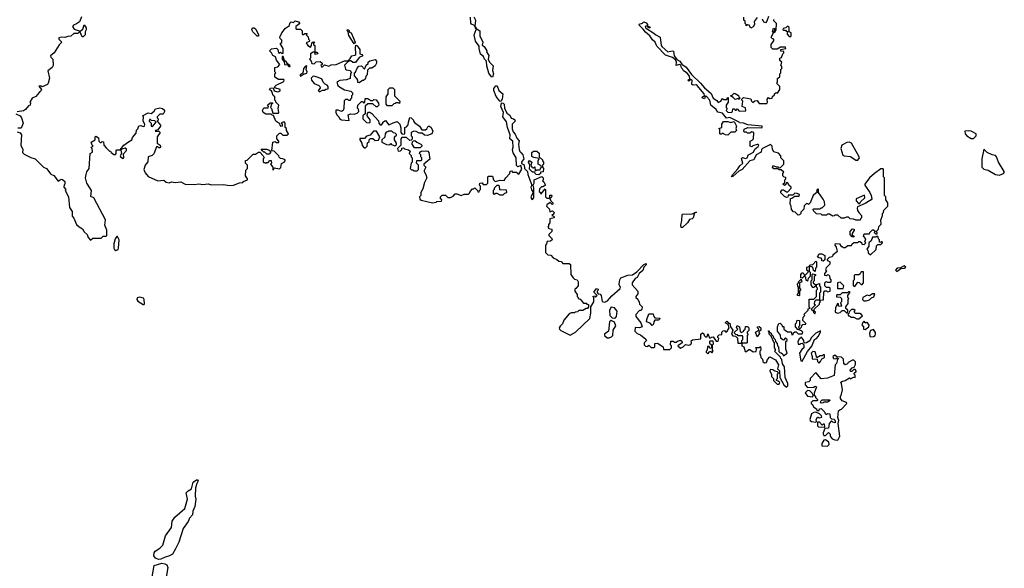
# Model space of a CAD drawing. Extents: x 2528705 to 2678277, y 911730 to 1023331.
# Tile 207 of 241: x 2626530 to 2635910, y 947497 to 952720. Entities that reach past the tile are written whole.
import ezdxf

# ---------------------------------------------------------------- set-up
doc = ezdxf.new("R2010")
doc.units = 0

msp = doc.modelspace()

# ---------------------------------------------------------------- linework, layer by layer
at = {"layer": '0CON20XD'}
for points in [[(2627118.3, 952748.3), (2627099.3, 952700.7), (2627070.7, 952679.3), (2627041.7, 952668.3), (2627033.3, 952655), (2627049.3, 952629.3), (2627105, 952610), (2627130.7, 952629.3), (2627145, 952670), (2627163, 952643), (2627162.5, 952625), (2627152.5, 952605), (2627152.5, 952575), (2627135, 952557.5), (2627125, 952557.5), (2627105, 952600), (2627095, 952600), (2627085, 952590), (2627045, 952590), (2627017, 952563), (2626988.3, 952561.7), (2626960.7, 952549.3), (2626925, 952553.3), (2626901.7, 952548.3), (2626902.5, 952535), (2626930, 952505), (2626905, 952480), (2626857.5, 952405), (2626823.6, 952376.4), (2626825, 952362.5), (2626846.7, 952345), (2626847.5, 952285), (2626837.5, 952265), (2626798.3, 952231.7), (2626812.5, 952165), (2626802.5, 952115), (2626795, 952103.3), (2626745, 952080), (2626737, 952087), (2626711.7, 952088.3), (2626737, 952057), (2626727.5, 952035), (2626713.6, 952026.4), (2626685, 951990), (2626648.3, 951971.7), (2626627.5, 951935), (2626632.5, 951925), (2626630, 951905), (2626615, 951900), (2626586.4, 951863.6), (2626566.1, 951853.9), (2626505, 951844.3)], [(2627923.6, 951173.6), (2627955, 951167.5), (2627975, 951177.5), (2628015, 951170), (2628065, 951177.5), (2628107, 951153), (2628195, 951151.2), (2628235, 951156.7), (2628275, 951151.2), (2628325, 951156.7), (2628355, 951148.8), (2628475, 951151.2), (2628525, 951141.2), (2628566.1, 951143.9), (2628625, 951167.5), (2628655, 951170), (2628661.7, 951178.3), (2628700, 951195), (2628700, 951205), (2628680, 951235), (2628683, 951287), (2628700, 951305), (2628700, 951335), (2628680, 951355), (2628681.7, 951378.3), (2628698.3, 951381.7), (2628755, 951440), (2628775, 951440), (2628805, 951460), (2628818.3, 951458.3), (2628850, 951425), (2628857.5, 951405), (2628850, 951395), (2628850, 951365), (2628855, 951360), (2628865, 951360), (2628875, 951350), (2628885, 951360), (2628898.3, 951361.7), (2628911.7, 951378.3), (2628925, 951380), (2628930, 951355), (2628920, 951345), (2628940, 951315), (2628941.7, 951291.7), (2628950, 951295), (2628955, 951310), (2629005, 951300), (2629017, 951313), (2629025, 951350), (2629050, 951365), (2629060, 951375), (2629060, 951385), (2629037, 951397), (2629015, 951400), (2629001.7, 951411.7), (2629000, 951425), (2628955, 951470), (2628931.7, 951471.7), (2628940, 951555), (2628965, 951560), (2628975, 951550), (2628998.3, 951551.7), (2629000, 951565), (2628980, 951585), (2628980, 951615), (2629005, 951640), (2629018.3, 951638.3), (2629035, 951620), (2629075, 951620), (2629090, 951635), (2629070, 951665), (2629070, 951685), (2629060, 951695), (2629060, 951735), (2629048.3, 951748.3), (2629021.7, 951738.3), (2629030, 951725), (2629030, 951705), (2629021.7, 951701.7), (2629010, 951715), (2629008.3, 951728.3), (2628970, 951755), (2628948.3, 951808.3), (2628935, 951810), (2628925, 951820), (2628875, 951820), (2628850, 951835), (2628842.5, 951855), (2628855, 951880), (2628898.3, 951881.7), (2628900, 951895), (2628890, 951905), (2628915, 951930), (2628935, 951930), (2628940, 951925), (2628930, 951915), (2628920, 951885), (2628930, 951875), (2628941.7, 951831.7), (2628995, 951830), (2629000, 951835), (2628992.5, 951875), (2628997, 951907), (2628970, 951935), (2628970, 951945), (2628960, 951955), (2628960, 951985), (2628945, 952000), (2628932.5, 952035), (2628910, 952055), (2628915, 952067.5), (2628945, 952070), (2628953, 952043), (2628985, 952032.5), (2629000, 952035), (2629010, 952045), (2629010, 952055), (2628961.7, 952071.7), (2628960, 952085), (2628973, 952097), (2629047, 952133), (2629050, 952145), (2629045, 952150), (2628995, 952150), (2628961.7, 952171.7), (2628960, 952205), (2628970, 952215), (2628960, 952225), (2628960, 952265), (2628988.3, 952271.7), (2629007.5, 952295), (2628976.2, 952336.2), (2628966.7, 952365), (2628940.8, 952380.8), (2628929.2, 952405), (2628908.8, 952425), (2628928, 952442), (2628975, 952448.8), (2628987.5, 952435), (2628995, 952403.3), (2629005, 952400), (2629015, 952410), (2629025, 952400), (2629038.3, 952401.7), (2629040, 952445), (2629010, 952495), (2629028.3, 952501.7), (2629026.7, 952525), (2629010, 952540), (2629007.5, 952555), (2629027.5, 952595), (2629060.7, 952639.3), (2629100, 952665), (2629103, 952687), (2629115, 952700), (2629137, 952693), (2629155, 952710), (2629185, 952700), (2629200, 952685), (2629160, 952655), (2629160, 952635), (2629165, 952630), (2629205, 952630), (2629220, 952615), (2629220, 952585), (2629225, 952580), (2629235, 952580), (2629245, 952590), (2629268.3, 952588.3), (2629260, 952575), (2629278.3, 952558.3), (2629280, 952535), (2629290, 952525), (2629288.3, 952511.7), (2629260, 952500), (2629273.6, 952473.6), (2629300, 952460), (2629310, 952475), (2629311.7, 952498.3), (2629325, 952510), (2629340, 952505), (2629330, 952495), (2629330, 952485), (2629340, 952475), (2629340, 952410), (2629365, 952410), (2629370, 952395), (2629345, 952390), (2629340, 952410), (2629325, 952410), (2629300, 952395), (2629300, 952355), (2629290, 952345), (2629306.7, 952326.7), (2629311.7, 952301.7), (2629335, 952300), (2629355, 952320), (2629391.7, 952321.7), (2629410, 952305), (2629410, 952295), (2629400, 952285), (2629405, 952270), (2629415, 952270), (2629435, 952290), (2629475, 952277.5), (2629498.3, 952291.7), (2629545, 952292.5), (2629623, 952327), (2629655, 952330), (2629679.3, 952350.7), (2629694.2, 952375.8), (2629723, 952383), (2629732.5, 952387.5), (2629733.3, 952395), (2629727.5, 952455), (2629731.7, 952478.3), (2629745, 952470), (2629770, 952435), (2629770, 952395), (2629788.3, 952388.3), (2629800, 952375), (2629765, 952360), (2629728.3, 952311.7), (2629703, 952313), (2629685, 952330), (2629675, 952330), (2629655, 952320), (2629623.6, 952286.4), (2629635, 952250), (2629643, 952243), (2629677, 952237), (2629690, 952215), (2629682.5, 952205), (2629678.3, 952161.7), (2629641.7, 952148.3), (2629578.3, 952141.7), (2629550, 952125), (2629560, 952095), (2629575, 952080), (2629623, 952053), (2629685, 952040), (2629700, 952025), (2629700, 952005), (2629690, 951995), (2629690, 951975), (2629680, 951965), (2629678.3, 951951.7), (2629665, 951950), (2629655, 951960), (2629635, 951960), (2629621.7, 951948.3), (2629617.5, 951875), (2629610, 951855), (2629595, 951847.5), (2629565, 951860), (2629541.7, 951858.3), (2629540, 951835), (2629550, 951815), (2629570, 951795), (2629575, 951780), (2629595, 951767.5), (2629668.3, 951761.7), (2629660, 951815), (2629685, 951822.5), (2629715, 951820), (2629745, 951830), (2629760, 951845), (2629757, 951867), (2629748.3, 951878.3), (2629750, 951905), (2629785, 951940), (2629795, 951940), (2629805, 951930), (2629818.3, 951931.7), (2629821.7, 951968.3), (2629845, 951970), (2629875, 951950), (2629895, 951950), (2629905, 951960), (2629925, 951957.5), (2629947, 951927), (2629950, 951905), (2629935, 951890), (2629925, 951890), (2629895, 951920), (2629845, 951920), (2629821.7, 951898.3), (2629820, 951825), (2629800, 951805), (2629800, 951775), (2629835, 951740), (2629861.7, 951738.3), (2629870, 951745), (2629867, 951767), (2629840, 951805), (2629841.7, 951828.3), (2629851.7, 951838.3), (2629865, 951840), (2629885, 951827.5), (2629948.3, 951758.3), (2629950, 951735), (2629965, 951720), (2629975, 951720), (2629990, 951735), (2629990, 951745), (2630015, 951760), (2630045, 951720), (2630088.3, 951738.3), (2630125, 951750), (2630150, 951725), (2630161.7, 951691.7), (2630160, 951645), (2630175, 951630), (2630200, 951635), (2630200, 951695), (2630215, 951700), (2630231.7, 951718.3), (2630232.5, 951745), (2630245, 951790), (2630260, 951785), (2630280, 951765), (2630280, 951755), (2630291.7, 951741.7), (2630340, 951705), (2630361.7, 951671.7), (2630395, 951670), (2630408.3, 951681.7), (2630420, 951705), (2630435, 951707.5), (2630450, 951695), (2630465, 951660), (2630455, 951632.5), (2630415, 951617.5), (2630385, 951620), (2630365, 951640), (2630335, 951640), (2630307, 951657), (2630285, 951660), (2630260, 951645), (2630260, 951615), (2630270, 951605), (2630268.3, 951581.7), (2630258.3, 951571.7), (2630245, 951570), (2630215, 951600), (2630171.7, 951598.3), (2630160, 951585), (2630160, 951525), (2630130, 951495), (2630135, 951470), (2630158.3, 951471.7), (2630170, 951485), (2630171.7, 951498.3), (2630185, 951500), (2630195, 951490), (2630235, 951480), (2630248.3, 951468.3), (2630240, 951445), (2630258.3, 951428.3), (2630260, 951415), (2630270, 951405), (2630270, 951365), (2630260, 951355), (2630250, 951305), (2630261.7, 951291.7), (2630275, 951290), (2630285, 951280), (2630315, 951280), (2630330, 951295), (2630330, 951335), (2630310, 951355), (2630311.7, 951378.3), (2630355, 951380), (2630360, 951385), (2630360, 951405), (2630350, 951415), (2630350, 951435), (2630340, 951445), (2630341.7, 951458.3), (2630355, 951470), (2630405, 951472.5), (2630418.3, 951468.3), (2630427, 951457), (2630437, 951393), (2630380, 951345), (2630380, 951335), (2630400, 951315), (2630382.5, 951285), (2630382.5, 951275), (2630400, 951245), (2630407.5, 951215), (2630385, 951170), (2630371.7, 951108.3), (2630350, 951075), (2630350, 951045), (2630340, 951035), (2630341.7, 951011.7), (2630353, 951003), (2630463, 950977), (2630497, 950983), (2630505, 950990), (2630548.3, 950991.7), (2630550, 951005), (2630540, 951015), (2630540, 951035), (2630555, 951050), (2630585, 951050), (2630608.3, 951028.3), (2630635, 951027.5), (2630659.3, 951040.7), (2630678.3, 951061.7), (2630695, 951062.5), (2630735, 951047.5), (2630765, 951060), (2630805, 951060), (2630815, 951070), (2630820, 951085), (2630845, 951110), (2630855, 951110), (2630865, 951120), (2630890, 951095), (2630895, 951080), (2630908.3, 951081.7), (2630910, 951095), (2630920, 951105), (2630920, 951135), (2630910, 951145), (2630912.5, 951165), (2630937, 951167), (2630945, 951150), (2630978.3, 951151.7), (2630990, 951165), (2630990, 951225), (2630995, 951230), (2631035, 951230), (2631042.5, 951195), (2631058.3, 951178.3), (2631108.3, 951191.7), (2631145, 951190), (2631160, 951215), (2631200, 951255), (2631201.7, 951278.3), (2631215, 951280), (2631225, 951270), (2631265, 951270), (2631270, 951255), (2631285, 951250), (2631312.3, 951297.7), (2631305, 951332.5), (2631275, 951320), (2631263, 951333), (2631258, 951405), (2631232.3, 951452.3), (2631225.8, 951485), (2631230.8, 951505), (2631228, 951565), (2631198, 951585), (2631201.2, 951625), (2631176.9, 951695), (2631167.9, 951747.9), (2631132, 951795), (2631140, 951835), (2631113.4, 951893.4), (2631121.2, 951928.8), (2631135, 951925.7), (2631145.6, 951915), (2631147.9, 951877.9), (2631169.7, 951829.7), (2631200, 951810), (2631211.2, 951781.2), (2631235, 951777.5), (2631247, 951767), (2631250, 951755), (2631221.2, 951725), (2631222.3, 951682.3), (2631231.2, 951651.2), (2631250, 951630), (2631265, 951592.5), (2631287, 951567), (2631280.8, 951535), (2631286.9, 951485), (2631295, 951463.8), (2631308.3, 951451.7)], [(2631035, 952172.5), (2631025, 952176.2), (2631000.5, 952210.5), (2630979.7, 952279.7), (2630975.6, 952325.6), (2630958.1, 952345), (2630949.6, 952369.6), (2630920.8, 952390.8), (2630906.9, 952445), (2630907.7, 952467.7), (2630870.8, 952515), (2630859.4, 952575), (2630877.5, 952627.5), (2630862.5, 952665), (2630835, 952678.6), (2630828, 952688), (2630823.3, 952745)], [(2630856.2, 952746.2), (2630870.8, 952715), (2630867, 952657), (2630875, 952650), (2630877, 952637), (2630914.4, 952614.4), (2630914.5, 952565), (2630940.8, 952505), (2630937, 952477), (2630954.4, 952464.4), (2630980, 952425), (2630977.5, 952415), (2630998.3, 952378.3), (2630993, 952343), (2631005.8, 952315), (2631040.5, 952280.5), (2631034.4, 952235), (2631043.1, 952205), (2631035, 952172.5)], [(2633835, 949222.5), (2633847.5, 949235), (2633847.5, 949255), (2633822.5, 949315), (2633816.7, 949415), (2633797.5, 949445), (2633790, 949485), (2633780, 949495), (2633778.3, 949508.3), (2633720, 949565), (2633730, 949575), (2633730, 949585), (2633720, 949595), (2633720, 949645), (2633710, 949655), (2633688.3, 949708.3), (2633670, 949725), (2633670, 949750), (2633660, 949755), (2633668.3, 949758.3), (2633670, 949750), (2633690, 949735), (2633691.7, 949721.7), (2633708.3, 949708.3), (2633711.7, 949691.7), (2633727, 949677), (2633730, 949655), (2633747, 949637), (2633750, 949615), (2633760, 949605), (2633761.7, 949561.7), (2633771.7, 949551.7), (2633785, 949550), (2633800, 949535), (2633805, 949520), (2633840, 949545), (2633827.5, 949585), (2633830, 949655), (2633840, 949665), (2633840, 949675), (2633825, 949690), (2633805, 949670), (2633780, 949685), (2633777.5, 949717.5), (2633750, 949755), (2633750, 949795), (2633758.3, 949821.7), (2633761.7, 949828.3), (2633775, 949830), (2633790, 949815), (2633795, 949800), (2633808.3, 949798.3), (2633810, 949775), (2633823, 949763), (2633845, 949750), (2633878.3, 949748.3), (2633885, 949720), (2633898.3, 949721.7), (2633901.7, 949738.3), (2633915, 949750), (2633928.3, 949748.3), (2633945, 949730), (2633985, 949730), (2633990, 949745), (2633978.3, 949758.3), (2633941.7, 949771.7), (2633920, 949795), (2633920, 949825), (2633930, 949835), (2633935, 949860), (2633960, 949855), (2633960, 949805), (2633950, 949795), (2633955, 949780), (2633965, 949780), (2633978.3, 949791.7), (2633980, 949805), (2633991.7, 949818.3), (2634018.3, 949821.7), (2634018.3, 949828.3), (2633990, 949855), (2633993, 949887), (2634010, 949905), (2634000, 949915), (2634040, 949955), (2634041.7, 949968.3), (2634060, 949975), (2634050, 949985), (2634051.7, 950058.3), (2634095, 950060), (2634120, 950085), (2634120, 950145), (2634130, 950155), (2634130, 950165), (2634120, 950175), (2634121.7, 950198.3), (2634148.3, 950208.3), (2634150, 950185), (2634160, 950175), (2634160, 950125), (2634150, 950115), (2634150, 950050), (2634188.3, 950051.7), (2634190, 950125), (2634201.7, 950138.3), (2634215, 950140), (2634225, 950130), (2634250, 950135), (2634250, 950165), (2634245, 950170), (2634215, 950170), (2634200, 950185), (2634200, 950215), (2634211.7, 950228.3), (2634225, 950220), (2634255, 950220), (2634260, 950225), (2634260, 950245), (2634250, 950255), (2634247, 950277), (2634238.3, 950288.3), (2634225, 950290), (2634215, 950280), (2634200, 950285), (2634200, 950305), (2634220, 950325), (2634210, 950335), (2634211.7, 950348.3), (2634215, 950360), (2634250, 950395), (2634250, 950415), (2634235, 950420), (2634221.7, 950438.3), (2634245, 950460), (2634270, 950465), (2634280, 950475), (2634280, 950485), (2634320, 950515), (2634312.5, 950555), (2634300, 950575), (2634301.7, 950588.3), (2634340, 950585), (2634355, 950560), (2634365, 950560), (2634375, 950550), (2634395, 950550), (2634418.3, 950571.7), (2634455, 950570), (2634460, 950585), (2634475, 950600), (2634515, 950600), (2634525, 950610), (2634535, 950610), (2634548.3, 950598.3), (2634551.7, 950581.7), (2634575, 950580), (2634590, 950595), (2634580, 950605), (2634590, 950635), (2634568.3, 950658.3), (2634575, 950680), (2634625, 950680), (2634630, 950695), (2634655, 950720), (2634665, 950720), (2634678.3, 950708.3), (2634670, 950695), (2634681.7, 950681.7), (2634698.3, 950681.7), (2634700, 950695), (2634690, 950705), (2634710, 950725), (2634715, 950750), (2634737, 950773), (2634733, 950813), (2634750, 950855), (2634750, 950875), (2634760, 950885), (2634761.7, 950908.3), (2634800, 950945), (2634800, 950975), (2634780, 951005), (2634780, 951035), (2634770, 951045), (2634770, 951215), (2634760, 951225), (2634760, 951295), (2634755, 951300), (2634735, 951300), (2634672.5, 951255), (2634626.1, 951213.9), (2634580, 951155), (2634580, 951145), (2634630, 951075), (2634642.5, 951045), (2634646.7, 951015), (2634640, 951005), (2634585, 950970), (2634511.7, 950938.3), (2634507.5, 950925), (2634512.5, 950905), (2634522.5, 950885), (2634550, 950855), (2634550, 950835), (2634540, 950825), (2634538.3, 950811.7), (2634495, 950810), (2634471.7, 950821.7), (2634443, 950823), (2634425, 950840), (2634405, 950840), (2634385, 950830), (2634355, 950830), (2634325, 950860), (2634295, 950860), (2634288.3, 950851.7), (2634275, 950850), (2634245, 950870), (2634225, 950870), (2634215, 950860), (2634175, 950860), (2634165, 950870), (2634121.7, 950871.7), (2634091.7, 950901.7), (2634090, 950915), (2634095, 950920), (2634155, 950920), (2634165, 950930), (2634175, 950930), (2634200, 950955), (2634197.5, 950985), (2634185, 951010), (2634140, 951075), (2634140, 951105), (2634135, 951110), (2634120, 951095), (2634128.3, 951071.7), (2634115, 951070), (2634087.5, 951045), (2634060, 950975), (2634045, 950960), (2634038.3, 950968.3), (2634025, 950970), (2634001.7, 950948.3), (2634000, 950915), (2633971.7, 950888.3), (2633970, 950875), (2633958.3, 950861.7), (2633945, 950860), (2633918.3, 950888.3), (2633901.7, 950891.7), (2633881.7, 950911.7), (2633880, 950945), (2633870, 950965), (2633871.7, 951018.3), (2633885, 951020), (2633915, 951040), (2633955, 951040), (2633960, 951055), (2633937, 951067), (2633915, 951070), (2633895, 951050), (2633851.7, 951048.3), (2633848.3, 951031.7), (2633835, 951027.5), (2633815, 951037.5), (2633781.7, 951071.7), (2633780, 951085), (2633795, 951100), (2633805, 951100), (2633835, 951080), (2633848.3, 951081.7), (2633880, 951115), (2633880, 951125), (2633861.7, 951141.7), (2633845, 951170), (2633831.7, 951168.3), (2633828.3, 951151.7), (2633815, 951140), (2633800, 951155), (2633818.3, 951171.7), (2633820, 951195), (2633830, 951205), (2633828.3, 951218.3), (2633811.7, 951221.7), (2633800, 951235), (2633800, 951255), (2633808.3, 951268.3), (2633785, 951290), (2633765, 951290), (2633755, 951300), (2633715, 951300), (2633700, 951315), (2633705, 951330), (2633715, 951330), (2633735, 951320), (2633755, 951320), (2633765, 951310), (2633778.3, 951311.7), (2633810, 951345), (2633810, 951375), (2633780, 951405), (2633780, 951425), (2633758.3, 951448.3), (2633713.6, 951463.6), (2633702.5, 951485), (2633697.5, 951517.5), (2633681.7, 951531.7), (2633605, 951493.8), (2633596.2, 951485), (2633592.5, 951457.5), (2633546.7, 951435), (2633523, 951387), (2633484.2, 951375.8), (2633412.5, 951295), (2633382, 951278), (2633325, 951227.5), (2633312.5, 951225), (2633323.3, 951245), (2633370.5, 951299.5), (2633390.5, 951329.5), (2633418.8, 951355), (2633405, 951400), (2633415, 951407.5), (2633445, 951400), (2633460, 951405), (2633471.7, 951438.3), (2633485, 951440), (2633519.5, 951460.5), (2633533.3, 951486.7), (2633565, 951512.5), (2633570, 951525), (2633565, 951532.5), (2633555, 951532.5), (2633515, 951520), (2633505, 951510), (2633490, 951515), (2633490, 951565), (2633508.3, 951571.7), (2633520, 951585), (2633522.5, 951645), (2633505, 951652.5), (2633485, 951640), (2633465, 951640), (2633455, 951650), (2633435, 951650), (2633430, 951655), (2633431.7, 951678.3), (2633465.9, 951694.1), (2633595, 951692), (2633602.5, 951695), (2633602, 951705), (2633468, 951718), (2633425, 951736.3), (2633388.3, 951738.3), (2633385.3, 951745.3), (2633295, 951789.6), (2633263.3, 951783.3), (2633225, 951831.5), (2633179.4, 951839.4), (2633165.2, 951865.2), (2633115.6, 951905), (2633104.4, 951955), (2633075, 951985.8), (2633065, 951993.3), (2633060, 951990), (2633055, 951967.5), (2633032.5, 951975), (2633033.3, 951985), (2633054.1, 951995.9), (2633050.4, 952015), (2632985, 952092.9), (2632975, 952099.6), (2632945, 952096.9), (2632933.1, 952103.1), (2632935, 952145.7), (2632925, 952152), (2632905, 952134), (2632893.8, 952145), (2632915, 952157.5), (2632911.9, 952181.9), (2632890.2, 952210.2), (2632853.6, 952233.6), (2632845, 952253.8), (2632833.3, 952263.3), (2632828.1, 952288.1), (2632815, 952294.4), (2632782.5, 952282.5), (2632785.6, 952315), (2632776.8, 952336.8), (2632749.1, 952359.1), (2632683.6, 952383.6), (2632599.4, 952469.4), (2632582.5, 952505), (2632557.3, 952527.3), (2632534.4, 952565), (2632491.2, 952601.2), (2632470.9, 952630.9), (2632434.6, 952664.6), (2632432.6, 952677.4), (2632461.9, 952688.1), (2632475, 952700.8), (2632498.9, 952688.9), (2632510, 952675), (2632510, 952660), (2632530, 952655), (2632536.1, 952643.9), (2632525, 952643.3), (2632510, 952660), (2632495, 952660), (2632488, 952655), (2632491.5, 952641.5), (2632572.2, 952592.2), (2632590, 952575), (2632631.2, 952555), (2632641.8, 952475), (2632650.4, 952460.4), (2632705, 952414.2), (2632744.3, 952424.3), (2632758.9, 952418.9), (2632765.7, 952375), (2632791.4, 952341.4), (2632817.5, 952325), (2632836.7, 952296.7), (2632879.3, 952269.3), (2632929.7, 952199.7)], [(2632929.7, 952199.7), (2633017, 952117), (2633055, 952070), (2633118.3, 952018.3), (2633135, 951972), (2633170.7, 951950.7), (2633185, 951933.3), (2633210, 951945), (2633225, 951970), (2633235, 951960), (2633265, 951960), (2633271.7, 951978.3), (2633278.3, 951978.3), (2633280, 951935), (2633260, 951905), (2633260, 951885), (2633270, 951875), (2633261.2, 951855), (2633275, 951839.2), (2633312.5, 951837.5), (2633320, 951845), (2633325, 951870), (2633335, 951870), (2633345, 951860), (2633355, 951860), (2633365, 951870), (2633385, 951850), (2633448.3, 951851.7), (2633445, 951880), (2633412.5, 951895), (2633420, 951945), (2633410, 951955), (2633410, 951965), (2633425, 951980), (2633496.7, 951966.7), (2633502.5, 951945), (2633513, 951933), (2633533, 951947), (2633555, 951950), (2633575, 951922.5), (2633647, 951923), (2633652.5, 951935), (2633650, 951965), (2633665, 951980), (2633675, 951970), (2633698.3, 951971.7), (2633701.7, 951988.3), (2633720, 952005), (2633720, 952015), (2633735, 952027.5), (2633748.3, 952021.7), (2633770, 952055), (2633770, 952085), (2633740, 952115), (2633750, 952125), (2633748.3, 952161.7), (2633770, 952175), (2633770, 952205), (2633780, 952215), (2633780, 952245), (2633790, 952255), (2633790, 952275), (2633780, 952285), (2633790, 952315), (2633773, 952333), (2633770, 952355), (2633788.3, 952361.7), (2633800, 952395), (2633810, 952405), (2633808.3, 952418.3), (2633781.7, 952421.7), (2633780, 952435), (2633830, 952445), (2633825, 952460), (2633778.3, 952458.3), (2633745, 952440), (2633705, 952440), (2633690, 952455), (2633690, 952485), (2633717.5, 952525), (2633707, 952537), (2633695, 952540), (2633687.5, 952555), (2633710, 952595), (2633700, 952605), (2633711.7, 952638.3), (2633720, 952635), (2633720, 952615), (2633710, 952600), (2633725, 952600), (2633737.5, 952625), (2633740, 952685), (2633712.5, 952712.5), (2633717.5, 952725)], [(2633555, 952740), (2633528.3, 952701.7), (2633530, 952675), (2633516.4, 952653.6), (2633495, 952640), (2633478.3, 952668.3), (2633465, 952670), (2633451.7, 952661.7), (2633450, 952675), (2633440, 952685), (2633440, 952705), (2633430, 952715), (2633430, 952745)], [(2633665, 952750), (2633647.5, 952705), (2633635, 952690), (2633620, 952695), (2633606.7, 952726.7)], [(2628792.7, 952562.7), (2628751.2, 952605), (2628742.5, 952625), (2628748.8, 952641.2), (2628765, 952641.2), (2628778.8, 952628.8), (2628806.2, 952575), (2628805, 952563.3), (2628792.7, 952562.7)], [(2629715, 952490), (2629665, 952570), (2629660, 952605), (2629650, 952615), (2629651.7, 952628.3), (2629665, 952620), (2629672.5, 952602.5), (2629686.2, 952595), (2629710, 952545), (2629726.7, 952505), (2629715, 952490)], [(2633875, 952560), (2633880, 952565), (2633880, 952595), (2633860, 952605), (2633860, 952645), (2633845, 952660), (2633828.3, 952641.7), (2633802.5, 952637.5), (2633800, 952625), (2633805, 952620), (2633825, 952620), (2633831.7, 952611.7), (2633848.3, 952608.3), (2633840, 952595), (2633841.7, 952581.7), (2633861.7, 952561.7), (2633875, 952560)], [(2629093.2, 952273.2), (2629105, 952273.3), (2629102.5, 952285), (2629080, 952300), (2629072.5, 952315), (2629051.7, 952331.7), (2629038.3, 952368.3), (2629031.7, 952368.3), (2629030, 952345), (2629049.3, 952319.3), (2629053.6, 952293.6), (2629081.7, 952291.7), (2629093.2, 952273.2)], [(2629765, 952120), (2629751.7, 952121.7), (2629750, 952145), (2629741.7, 952161.7), (2629720, 952185), (2629720, 952215), (2629728.3, 952221.7), (2629745, 952260), (2629761.7, 952278.3), (2629785, 952280), (2629815, 952250), (2629831.7, 952288.3), (2629848.3, 952301.7), (2629850, 952315), (2629865, 952330), (2629915, 952340), (2629930, 952325), (2629930, 952305), (2629915, 952280), (2629885, 952260), (2629861.7, 952258.3), (2629841.7, 952238.3), (2629840, 952195), (2629830, 952185), (2629820, 952155), (2629805, 952140), (2629795, 952140), (2629765, 952120)], [(2629205, 952183.3), (2629235, 952202.5), (2629265, 952210), (2629267.5, 952225), (2629257.5, 952245), (2629265, 952280), (2629251.7, 952278.3), (2629233, 952257), (2629227.5, 952212.5), (2629200, 952195), (2629205, 952183.3)], [(2629385, 952032.5), (2629415, 952050), (2629435, 952050), (2629445, 952060), (2629468.3, 952061.7), (2629470, 952085), (2629458.3, 952098.3), (2629441.7, 952101.7), (2629420, 952125), (2629408.3, 952158.3), (2629345, 952180), (2629325, 952181.2), (2629306.7, 952165), (2629310, 952145), (2629333.9, 952113.9), (2629380, 952095), (2629390, 952085), (2629391.7, 952068.3), (2629372.5, 952045), (2629385, 952032.5)], [(2630075, 951900), (2630035, 951900), (2630020, 951915), (2630020, 951985), (2630040, 952015), (2630040, 952055), (2630055, 952070), (2630085, 952070), (2630100, 952055), (2630100, 951995), (2630150, 951945), (2630148.3, 951921.7), (2630135, 951930), (2630115, 951930), (2630108.3, 951921.7), (2630095, 951920), (2630075, 951900)], [(2631115, 951940), (2631104.3, 951944.3), (2631070, 951990), (2631045.8, 952045), (2631048.1, 952065), (2631065, 952092), (2631079.7, 952089.7), (2631095, 952046.7), (2631133.8, 952015), (2631125.7, 951965), (2631115, 951940)], [(2633385, 951960), (2633375, 951970), (2633345, 951960), (2633328.3, 951978.3), (2633300, 951995), (2633318.3, 952001.7), (2633335, 952020), (2633345, 952017.5), (2633378.3, 951998.3), (2633380, 951985), (2633390, 951975), (2633385, 951960)], [(2626492, 951825), (2626533.3, 951805), (2626547.5, 951785), (2626562.5, 951735), (2626545, 951687.5), (2626511.7, 951688.3)], [(2626505, 951653.3), (2626533.6, 951643.6), (2626546.7, 951625), (2626540, 951525), (2626559.2, 951485), (2626557.5, 951455), (2626571.4, 951441.4), (2626635, 951408), (2626676.2, 951395), (2626756, 951316), (2626785, 951302.5), (2626825, 951250), (2626855.9, 951235.9), (2626895, 951182.5), (2626925, 951202.5), (2626938.3, 951198.3), (2626958.3, 951178.3), (2626960, 951155), (2626953, 951147), (2626950, 951125), (2626970, 951105), (2626962.5, 951095), (2626993.3, 951033.3), (2627003, 950933), (2627030, 950895), (2627028.3, 950848.3), (2627045, 950830), (2627070.7, 950770.7), (2627095, 950747.5), (2627129.3, 950729.3), (2627145, 950700), (2627172.5, 950675), (2627183.3, 950645), (2627205, 950620), (2627225, 950640), (2627305, 950640), (2627325, 950660), (2627355, 950660), (2627360, 950665), (2627360, 950715), (2627340, 950765), (2627345.9, 950815.9), (2627237.5, 951025), (2627208.3, 951038.3), (2627212.5, 951095), (2627170, 951165), (2627157.5, 951215), (2627163, 951247), (2627168.3, 951271.7), (2627190, 951305), (2627200, 951445), (2627221.7, 951458.3), (2627220, 951495), (2627210, 951505), (2627230, 951515), (2627220, 951525), (2627210, 951555), (2627250, 951575), (2627250, 951605), (2627255, 951610), (2627280, 951595), (2627283, 951563), (2627295, 951550), (2627305, 951550), (2627315, 951560), (2627328.3, 951558.3), (2627332.5, 951525), (2627355, 951500), (2627385, 951470), (2627395, 951467.5), (2627400, 951455), (2627425, 951437.5), (2627441.7, 951438.3), (2627450, 951445), (2627448.3, 951471.7), (2627455, 951480), (2627488.3, 951481.7), (2627523.3, 951525), (2627565, 951558.8), (2627596.7, 951575), (2627605, 951600), (2627640.7, 951639.3), (2627643, 951667), (2627655, 951680), (2627665, 951710), (2627685, 951712.5), (2627705, 951703.3), (2627717.5, 951705), (2627722.5, 951725), (2627707.5, 951755), (2627710, 951795), (2627700, 951805), (2627755, 951832.5), (2627781.7, 951828.3), (2627809.3, 951850.7), (2627825, 951872.5), (2627865, 951880), (2627890, 951875), (2627908.3, 951858.3), (2627910, 951845), (2627895, 951820), (2627865, 951820), (2627840, 951795), (2627840, 951785), (2627850, 951775), (2627850, 951765), (2627840, 951755), (2627870, 951715), (2627870, 951705), (2627845, 951670), (2627823.6, 951666.4), (2627820, 951660), (2627855, 951657.5), (2627867.5, 951645), (2627840, 951605), (2627840, 951545), (2627867.5, 951525), (2627871.7, 951508.3), (2627865, 951500), (2627855, 951500), (2627845, 951510), (2627831.7, 951508.3), (2627808.3, 951441.7), (2627791.7, 951428.3), (2627752.5, 951415), (2627751.7, 951368.3), (2627726.4, 951333.6), (2627713.8, 951295), (2627725, 951262.5), (2627755, 951227.5), (2627845, 951187.5), (2627901.7, 951191.7), (2627923.6, 951173.6)], [(2627795, 951703.3), (2627830, 951745), (2627817, 951757), (2627785, 951760), (2627775, 951770), (2627765, 951770), (2627763.3, 951753.3), (2627782.5, 951735), (2627783.3, 951705), (2627795, 951703.3)], [(2633275, 951620), (2633253, 951623), (2633225, 951640), (2633215, 951630), (2633205, 951630), (2633200, 951635), (2633200, 951675), (2633190, 951685), (2633220, 951695), (2633220, 951725), (2633235, 951750), (2633275, 951750), (2633305, 951742.5), (2633335, 951751.2), (2633360, 951705), (2633352.5, 951685), (2633360, 951665), (2633341.7, 951648.3), (2633305, 951650), (2633275, 951620)], [(2629825, 951500), (2629840, 951515), (2629841.7, 951548.3), (2629858.3, 951561.7), (2629860, 951575), (2629871.7, 951588.3), (2629895, 951590), (2629915, 951570), (2629948.3, 951571.7), (2629960, 951605), (2629928.3, 951658.3), (2629901.7, 951658.3), (2629868.3, 951621.7), (2629835, 951610), (2629815, 951590), (2629771.7, 951588.3), (2629770, 951575), (2629790, 951545), (2629791.7, 951521.7), (2629811.7, 951501.7), (2629825, 951500)], [(2630105, 951520), (2630118.3, 951531.7), (2630120, 951545), (2630100, 951575), (2630100, 951605), (2630118.3, 951621.7), (2630118.3, 951628.3), (2630108.3, 951638.3), (2630091.7, 951641.7), (2630075, 951660), (2630045, 951660), (2630038.3, 951651.7), (2630021.7, 951648.3), (2630010, 951635), (2630008.3, 951601.7), (2629980, 951575), (2629980, 951555), (2630023, 951533), (2630055, 951530), (2630065, 951540), (2630071.7, 951531.7), (2630105, 951520)], [(2635615, 951590), (2635643.3, 951615), (2635642.5, 951635), (2635595, 951658), (2635565, 951663.3), (2635535, 951660), (2635537.5, 951635), (2635553.6, 951613.6), (2635595, 951590), (2635615, 951590)], [(2630345, 951500), (2630291.7, 951501.7), (2630270, 951535), (2630271.7, 951558.3), (2630281.7, 951568.3), (2630295, 951570), (2630313, 951553), (2630350, 951535), (2630360, 951525), (2630360, 951515), (2630345, 951500)], [(2634495, 951382.5), (2634515, 951383.3), (2634531.2, 951405), (2634528, 951415), (2634455.4, 951545.4), (2634435, 951554.3), (2634409.7, 951550.3), (2634362.5, 951525), (2634353.3, 951495), (2634370.7, 951430.7), (2634385, 951422.5), (2634445, 951417.5), (2634495, 951382.5)], [(2627515, 951397.5), (2627523, 951407), (2627518.3, 951441.7), (2627546.7, 951475), (2627546.1, 951486.1), (2627535, 951496.7), (2627501.7, 951488.3), (2627491.7, 951478.3), (2627500, 951445), (2627487.5, 951425), (2627490, 951415), (2627515, 951397.5)], [(2628905, 951440), (2628885, 951440), (2628865, 951460), (2628855, 951460), (2628841.7, 951471.7), (2628831.7, 951488.3), (2628885, 951487.5), (2628907, 951477), (2628918.3, 951468.3), (2628920, 951455), (2628905, 951440)], [(2631308.3, 951451.7), (2631322.5, 951432.5), (2631331.4, 951395), (2631311.9, 951365), (2631310.3, 951350.3), (2631335, 951338.8), (2631338.1, 951305), (2631366.2, 951276.2), (2631370, 951245), (2631410, 951145), (2631398.8, 951125), (2631405, 951100), (2631420, 951075), (2631400.5, 951035), (2631405, 951014), (2631415, 951008.8), (2631428, 951025), (2631428.8, 951115), (2631420, 951145), (2631432.5, 951165), (2631431.2, 951195), (2631505, 951227.5), (2631517.5, 951215), (2631517, 951193), (2631510, 951185), (2631522.5, 951175), (2631537.5, 951145), (2631515, 951130), (2631501.7, 951128.3), (2631481.7, 951108.3), (2631480, 951085), (2631490, 951075), (2631490, 951065), (2631498.3, 951061.7), (2631535, 951110), (2631540, 951105), (2631540, 951035), (2631555, 951020), (2631580, 951020), (2631581.7, 951048.3), (2631595, 951050), (2631600, 951045), (2631595, 951030), (2631580, 951015), (2631591.7, 950991.7), (2631610, 950975), (2631610, 950965), (2631601.7, 950961.7), (2631585, 950980), (2631551.7, 950958.3), (2631550, 950945), (2631577, 950917), (2631580, 950890), (2631605, 950900), (2631620, 950885), (2631618.3, 950871.7), (2631600, 950855), (2631618.3, 950848.3), (2631620, 950835), (2631580, 950825), (2631580, 950785), (2631568.3, 950771.7), (2631567, 950753), (2631560, 950745), (2631571.7, 950731.7), (2631600, 950725), (2631600, 950705), (2631570, 950675), (2631570, 950665), (2631598, 950638), (2631602.5, 950625), (2631587, 950613), (2631555, 950610), (2631550, 950585), (2631540, 950575), (2631540, 950505), (2631561.7, 950481.7), (2631588.3, 950478.3), (2631611.7, 950451.7), (2631648.3, 950438.3), (2631665, 950420), (2631688.3, 950418.3), (2631705, 950400), (2631765, 950400), (2631778.3, 950388.3), (2631780, 950295), (2631801.7, 950261.7), (2631815, 950250), (2631840, 950245), (2631850, 950225), (2631850, 950185), (2631828.3, 950161.7), (2631820, 950155), (2631820, 950135), (2631840, 950105), (2631840, 950085), (2631850, 950075), (2631850, 950065), (2631868.3, 950058.3), (2631901.7, 950021.7), (2631925, 950020), (2631931.7, 950011.7), (2631948.3, 950008.3), (2631950, 949985), (2631938.3, 949971.7), (2631925, 949970), (2631895, 949950), (2631855, 949950), (2631845, 949940), (2631823, 949937), (2631815, 949930), (2631785, 949930), (2631765, 949920), (2631715, 949860), (2631700, 949825), (2631678.3, 949801.7), (2631670, 949785), (2631672.5, 949775), (2631685, 949762.5), (2631775, 949716.7), (2631825, 949745.8), (2631961.4, 949875), (2631970, 949925), (2631970, 949985), (2632000, 950035), (2632000, 950075), (2631990, 950085), (2632005, 950090), (2632015, 950080), (2632030, 950095), (2632000, 950125), (2632025, 950160), (2632040, 950155), (2632040, 950145), (2632030, 950135), (2632031.7, 950121.7), (2632041.7, 950111.7), (2632058.3, 950108.3), (2632070, 950095), (2632077.5, 950037.5), (2632105, 950030), (2632128.8, 950045), (2632170, 950090), (2632250.5, 950159.5), (2632253.3, 950175), (2632240, 950195), (2632240, 950205), (2632247.5, 950245), (2632257, 950263), (2632323.6, 950286.4), (2632368.3, 950291.7), (2632410, 950320), (2632475, 950390), (2632498.3, 950398.3), (2632496.7, 950385), (2632476, 950364), (2632465, 950333.3), (2632432.5, 950305), (2632413, 950267), (2632393.9, 950256.1), (2632366.2, 950215), (2632363.3, 950195), (2632417.5, 950135), (2632419.3, 950110.7), (2632400, 950085), (2632400, 950075), (2632418.3, 950058.3), (2632431.7, 950031.7), (2632433, 950013), (2632460, 949985), (2632458.3, 949961.7), (2632448.3, 949951.7), (2632435, 949950), (2632400, 949915), (2632400, 949895), (2632447.5, 949835), (2632460, 949795), (2632435, 949787.5), (2632391.7, 949788.3), (2632390, 949755), (2632411.7, 949731.7), (2632445, 949720), (2632495, 949680), (2632500, 949665), (2632480, 949645), (2632480, 949625), (2632493, 949613), (2632515, 949610), (2632525, 949620), (2632545, 949600), (2632575, 949600), (2632580, 949605), (2632581.7, 949638.3), (2632605, 949640), (2632660, 949605), (2632661.7, 949581.7), (2632725, 949580), (2632740, 949595), (2632740, 949615), (2632730, 949625), (2632731.7, 949658.3), (2632755, 949660), (2632765, 949650), (2632785, 949650), (2632795, 949660), (2632825, 949670), (2632838.3, 949658.3), (2632840, 949645), (2632800, 949615), (2632826.4, 949593.6), (2632850, 949605), (2632872.5, 949627.5), (2632905, 949620), (2632923, 949627), (2632930, 949645), (2632928.3, 949661.7), (2632938.3, 949671.7), (2633018.3, 949681.7), (2633020, 949725), (2633035, 949737.5), (2633048.3, 949728.3), (2633050, 949715), (2633061.7, 949701.7), (2633078.3, 949701.7), (2633085, 949730), (2633101.7, 949691.7), (2633115, 949690), (2633121.7, 949698.3), (2633135, 949700), (2633165, 949660), (2633185, 949660), (2633190, 949685), (2633180, 949695), (2633181.7, 949708.3), (2633195, 949720), (2633218.3, 949721.7), (2633220, 949745), (2633231.7, 949758.3), (2633245, 949760), (2633255, 949750), (2633265, 949750), (2633290, 949785), (2633278.3, 949818.3), (2633250, 949835), (2633265, 949850), (2633281.7, 949831.7), (2633295, 949830), (2633300, 949795), (2633322.5, 949765), (2633310, 949725), (2633325, 949710), (2633348.3, 949708.3), (2633368.3, 949688.3), (2633371.7, 949641.7), (2633410, 949640), (2633410, 949665), (2633420, 949675), (2633420, 949705), (2633415, 949710), (2633375, 949710), (2633368.3, 949718.3), (2633351.7, 949721.7), (2633340, 949735), (2633340, 949745), (2633370, 949775), (2633360, 949785), (2633365, 949810), (2633387.5, 949795), (2633393, 949753), (2633401.7, 949741.7), (2633430, 949755), (2633430, 949765), (2633440, 949775), (2633445, 949800), (2633465, 949800), (2633477.5, 949785), (2633477.5, 949762.5), (2633460, 949745), (2633460, 949735), (2633470, 949725), (2633460, 949715), (2633460, 949645), (2633455, 949640), (2633410, 949640), (2633410, 949615), (2633427.5, 949605), (2633441.7, 949561.7), (2633455, 949560), (2633475, 949580), (2633485, 949580), (2633518.3, 949558.3), (2633545, 949560), (2633550, 949585), (2633541.7, 949598.3), (2633575, 949600), (2633588.3, 949608.3), (2633590, 949575), (2633580, 949565), (2633580, 949535), (2633587, 949527), (2633590, 949505), (2633607, 949487), (2633610, 949465), (2633625, 949452.5), (2633643, 949457), (2633653.9, 949486.1), (2633675, 949510), (2633731.7, 949481.7), (2633757.5, 949435), (2633750, 949395), (2633767, 949377), (2633770, 949315), (2633810, 949245), (2633835, 949222.5)], [(2631475, 951242.5), (2631450, 951245), (2631440, 951255), (2631438.3, 951268.3), (2631415, 951270), (2631387, 951297), (2631390, 951335), (2631377.5, 951365), (2631385, 951380), (2631410, 951365), (2631400, 951335), (2631413.3, 951313.3), (2631425, 951310), (2631438.3, 951318.3), (2631441.7, 951281.7), (2631455, 951290), (2631488.3, 951291.7), (2631490, 951305), (2631500, 951315), (2631498.3, 951328.3), (2631470, 951345), (2631470, 951375), (2631478.3, 951398.3), (2631428.3, 951408.3), (2631408.3, 951418.3), (2631410, 951455), (2631425, 951470), (2631455, 951470), (2631478.3, 951448.3), (2631480, 951415), (2631510, 951385), (2631510, 951375), (2631520, 951365), (2631520, 951345), (2631510, 951335), (2631510, 951315), (2631520, 951305), (2631517, 951273), (2631491.7, 951268.3), (2631490, 951255), (2631475, 951242.5)], [(2635865, 951241.4), (2635902.5, 951255), (2635910, 951265), (2635908.8, 951275), (2635853.1, 951365), (2635836.7, 951415), (2635825, 951426.7), (2635795, 951432.5), (2635747.5, 951455), (2635715, 951487.5), (2635696.1, 951396.1), (2635696.7, 951315), (2635715, 951296.7), (2635755, 951288), (2635825, 951246), (2635865, 951241.4)], [(2631135, 951052.5), (2631151.7, 951068.3), (2631170, 951075), (2631168.3, 951098.3), (2631105, 951100), (2631100, 951135), (2631091.7, 951141.7), (2631075, 951140), (2631050, 951115), (2631050, 951105), (2631040, 951095), (2631041.7, 951061.7), (2631055, 951060), (2631061.7, 951068.3), (2631075, 951070), (2631105, 951052.5), (2631135, 951052.5)], [(2634535, 950970), (2634540, 950985), (2634580, 951025), (2634578.3, 951048.3), (2634500, 951015), (2634500, 950995), (2634521.7, 950971.7), (2634535, 950970)], [(2632831.7, 950741.7), (2632826.7, 950765), (2632837, 950807), (2632840, 950865), (2632845, 950870), (2632935, 950872.5), (2632978.3, 950888.3), (2632960, 950880), (2632945, 950832.5), (2632935, 950823.3), (2632911.7, 950818.3), (2632893.3, 950785), (2632845, 950742.5), (2632831.7, 950741.7)], [(2634475, 950650), (2634461.7, 950651.7), (2634440, 950675), (2634440, 950705), (2634465, 950730), (2634480, 950725), (2634480, 950715), (2634460, 950685), (2634461.7, 950671.7), (2634480, 950655), (2634475, 950650)], [(2627445, 950523.8), (2627466.4, 950533.6), (2627470, 950545), (2627476, 950625), (2627463, 950657), (2627455, 950657.5), (2627440.8, 950635), (2627428, 950585), (2627426, 950545), (2627431.9, 950531.9), (2627445, 950523.8)], [(2634635, 950482.5), (2634688.3, 950531.7), (2634693, 950567), (2634705, 950580), (2634735, 950580), (2634750, 950595), (2634745, 950610), (2634735, 950600), (2634721.7, 950601.7), (2634720, 950625), (2634710, 950635), (2634708.3, 950648.3), (2634695, 950660), (2634685, 950650), (2634655, 950650), (2634640, 950615), (2634620, 950595), (2634620, 950565), (2634600, 950535), (2634610, 950525), (2634611.7, 950501.7), (2634635, 950482.5)], [(2634035, 950230), (2634021.7, 950241.7), (2634020, 950265), (2634008.3, 950278.3), (2634001.7, 950278.3), (2633985, 950260), (2633971.7, 950261.7), (2633970, 950295), (2633985, 950310), (2633995, 950310), (2634001.7, 950291.7), (2634015, 950290), (2634040, 950315), (2634040, 950325), (2634030, 950335), (2634030, 950365), (2634050, 950370), (2634063, 950387), (2634085, 950390), (2634115, 950420), (2634120, 950415), (2634120, 950365), (2634110, 950355), (2634108.3, 950321.7), (2634091.7, 950331.7), (2634090, 950355), (2634078.3, 950368.3), (2634050, 950370), (2634050, 950325), (2634060, 950315), (2634060, 950275), (2634040, 950255), (2634035, 950230)], [(2634185, 950420), (2634173, 950423), (2634171.7, 950441.7), (2634165, 950450), (2634142.5, 950452.5), (2634131.7, 950461.7), (2634145, 950490), (2634171.7, 950491.7), (2634200, 950475), (2634200, 950435), (2634185, 950420)], [(2634885, 950322.5), (2634925, 950350), (2634955, 950353.3), (2634972.5, 950365), (2634955, 950376.2), (2634921.7, 950358.3), (2634890, 950355), (2634873.3, 950335), (2634885, 950322.5)], [(2633955, 950090), (2633940, 950095), (2633940, 950105), (2633950, 950115), (2633950, 950175), (2633943, 950183), (2633940, 950205), (2633950, 950215), (2633950, 950225), (2633975, 950250), (2633980, 950225), (2633960, 950215), (2633960, 950165), (2633970, 950155), (2633960, 950135), (2633960, 950095), (2633955, 950090)], [(2634095, 950170), (2634085, 950170), (2634070, 950195), (2634070, 950235), (2634080, 950245), (2634080, 950295), (2634085, 950300), (2634110, 950295), (2634110, 950285), (2634100, 950275), (2634100, 950235), (2634090, 950225), (2634090, 950215), (2634108.3, 950198.3), (2634110, 950185), (2634095, 950170)], [(2634485, 950180), (2634515, 950220), (2634528.3, 950218.3), (2634545, 950200), (2634555, 950200), (2634570, 950215), (2634568.3, 950318.3), (2634545, 950320), (2634538.3, 950301.7), (2634525, 950290), (2634485, 950290), (2634480, 950285), (2634480, 950245), (2634470, 950235), (2634470, 950185), (2634485, 950180)], [(2634375, 950160), (2634380, 950185), (2634368.3, 950198.3), (2634345, 950220), (2634320, 950215), (2634321.7, 950161.7), (2634375, 950160)], [(2627715, 950010), (2627720, 950015), (2627716.7, 950055), (2627707.7, 950067.7), (2627675, 950080), (2627647.5, 950072.5), (2627646.7, 950055), (2627655, 950040), (2627705, 950010), (2627715, 950010)], [(2634105, 949920), (2634110, 949935), (2634100, 949945), (2634100, 949965), (2634148.3, 950011.7), (2634150, 950025), (2634160, 950035), (2634150, 950050), (2634115, 950050), (2634101.7, 950038.3), (2634100, 950015), (2634110, 950005), (2634070, 949965), (2634088.3, 949948.3), (2634091.7, 949931.7), (2634105, 949920)], [(2634325, 949927.5), (2634347, 949933), (2634365, 949950), (2634385, 949950), (2634405, 949930), (2634415, 949930), (2634420, 949955), (2634401.7, 949971.7), (2634400, 949985), (2634421.7, 950018.3), (2634422.5, 950057.5), (2634430, 950065), (2634420, 950075), (2634420, 950095), (2634440, 950125), (2634435, 950130), (2634425, 950130), (2634415, 950120), (2634365, 950120), (2634345, 950100), (2634315, 950100), (2634310, 950095), (2634311.7, 950081.7), (2634345, 950080), (2634360, 950065), (2634360, 950035), (2634350, 950025), (2634360, 949995), (2634355, 949990), (2634331.7, 949991.7), (2634330, 950015), (2634321.7, 950018.3), (2634303, 949977), (2634300, 949935), (2634325, 949927.5)], [(2634595, 950042.5), (2634626.2, 950053.8), (2634645, 950072.5), (2634668.3, 950081.7), (2634675, 950110), (2634655, 950110), (2634625, 950092.5), (2634603, 950097), (2634563.3, 950076.7), (2634560, 950055), (2634573, 950043), (2634595, 950042.5)], [(2632195, 949877.5), (2632205, 949882.5), (2632216.7, 949895), (2632222.5, 949945), (2632195, 949977.5), (2632165, 949982.5), (2632147.5, 949955), (2632153, 949903), (2632173, 949883), (2632195, 949877.5)], [(2634525, 949872.5), (2634558.3, 949901.7), (2634550, 949915), (2634535, 949922.5), (2634493, 949923), (2634480, 949935), (2634490, 949950), (2634475, 949960), (2634455, 949960), (2634431.7, 949938.3), (2634430, 949925), (2634420, 949915), (2634425, 949900), (2634435, 949900), (2634448.3, 949888.3), (2634475, 949887.5), (2634505, 949873.3), (2634525, 949872.5)], [(2632125, 949690), (2632145, 949692.5), (2632168.3, 949701.7), (2632180, 949715), (2632182.5, 949765), (2632207.5, 949805), (2632195, 949840), (2632165, 949857.5), (2632147.5, 949845), (2632140, 949755), (2632100, 949725), (2632100, 949715), (2632125, 949690)], [(2632555, 949810), (2632535, 949830), (2632500, 949845), (2632503, 949867), (2632525, 949920), (2632565, 949920), (2632570, 949895), (2632581.7, 949881.7), (2632625, 949880), (2632630, 949875), (2632615, 949860), (2632581.7, 949858.3), (2632570, 949845), (2632567, 949823), (2632555, 949810)], [(2633555, 949700), (2633540, 949745), (2633568.3, 949761.7), (2633570, 949775), (2633560, 949785), (2633560, 949795), (2633575, 949800), (2633590, 949785), (2633590, 949765), (2633571.7, 949748.3), (2633577, 949733), (2633555, 949700)], [(2634585, 949770), (2634620, 949795), (2634621.7, 949811.7), (2634605, 949840), (2634597, 949833), (2634583, 949833), (2634575, 949850), (2634561.7, 949838.3), (2634552.5, 949815), (2634567.5, 949795), (2634570, 949775), (2634585, 949770)], [(2634635, 949700), (2634665, 949702.5), (2634680, 949715), (2634682.5, 949725), (2634681.7, 949741.7), (2634665, 949770), (2634635, 949760), (2634626.7, 949735), (2634628.3, 949708.3), (2634635, 949700)], [(2633985, 949470), (2634035, 949560), (2634077, 949613), (2634103.3, 949676.7), (2634120, 949685), (2634137.5, 949705), (2634160, 949745), (2634158.3, 949758.3), (2634113.6, 949736.4), (2634069.3, 949690.7), (2634058, 949662), (2634025, 949642.5), (2634001.7, 949641.7), (2634000, 949665), (2633978.3, 949698.3), (2633955, 949680), (2633942.5, 949655), (2633945, 949630), (2633965, 949630), (2633971.7, 949638.3), (2633985, 949640), (2634000, 949625), (2634000, 949595), (2633980.7, 949579.3), (2633960, 949545), (2633973, 949473), (2633985, 949470)], [(2633085, 949540), (2633105, 949560), (2633115, 949560), (2633125, 949550), (2633137, 949563), (2633130, 949575), (2633130, 949625), (2633140, 949635), (2633135, 949660), (2633105, 949660), (2633100, 949655), (2633101.7, 949641.7), (2633120, 949625), (2633120, 949595), (2633105, 949590), (2633098.3, 949608.3), (2633081.7, 949608.3), (2633080, 949575), (2633070, 949565), (2633070, 949555), (2633085, 949540)], [(2634325, 948717.5), (2634342.5, 948755), (2634327.5, 948875), (2634332.5, 948905), (2634323.3, 948933.3), (2634330, 948995), (2634345, 949010), (2634358.3, 949011.7), (2634410, 949065), (2634407, 949077), (2634365, 949090), (2634350, 949115), (2634350, 949135), (2634357, 949143), (2634367.5, 949195), (2634360, 949255), (2634350, 949265), (2634363, 949277), (2634395, 949286.7), (2634435, 949310), (2634445, 949300), (2634473, 949317), (2634490, 949315), (2634490, 949335), (2634480, 949345), (2634480, 949355), (2634498.3, 949371.7), (2634498.3, 949378.3), (2634488.3, 949388.3), (2634475, 949390), (2634458.3, 949371.7), (2634445, 949370), (2634440, 949385), (2634460, 949405), (2634478.3, 949411.7), (2634491.7, 949438.3), (2634491.7, 949461.7), (2634475, 949480), (2634465, 949477.5), (2634423, 949457), (2634416.4, 949443.6), (2634393, 949433), (2634380, 949445), (2634377, 949487), (2634358.3, 949508.3), (2634315, 949510), (2634295, 949527.5), (2634277.5, 949515), (2634283.6, 949493.6), (2634307.5, 949492.5), (2634315, 949500), (2634330, 949495), (2634320, 949485), (2634311.7, 949448.3), (2634300, 949435), (2634288.3, 949331.7), (2634225, 949307.5), (2634165, 949302.5), (2634115, 949360), (2634060, 949305), (2634060, 949285), (2634048.3, 949271.7), (2634012.5, 949267.5), (2634013, 949243), (2634035, 949220), (2634097.5, 949222.5), (2634105, 949230), (2634120, 949225), (2634100, 949165), (2634100, 949145), (2634110, 949135), (2634111.7, 949121.7), (2634130, 949105), (2634130, 949095), (2634125, 949090), (2634085, 949090), (2634070, 949075), (2634070, 949065), (2634080, 949060), (2634095, 949030), (2634120, 949015), (2634125, 949000), (2634145, 949000), (2634150, 949015), (2634165, 949017.5), (2634200, 948985), (2634200, 948975), (2634211.7, 948961.7), (2634225, 948970), (2634248.3, 948968.3), (2634251.7, 948931.7), (2634265, 948920), (2634287, 948917), (2634300, 948905), (2634298.3, 948881.7), (2634275, 948890), (2634265, 948900), (2634240, 948875), (2634235, 948830), (2634201.7, 948828.3), (2634183, 948787), (2634183, 948773), (2634191.7, 948761.7), (2634205, 948760), (2634235, 948790), (2634250, 948775), (2634250, 948755), (2634271.2, 948731.2), (2634295, 948718.8), (2634325, 948717.5)], [(2634145, 949450), (2634160, 949465), (2634170, 949490), (2634197.5, 949505), (2634198.3, 949528.3), (2634185, 949530), (2634175, 949520), (2634155, 949520), (2634125, 949500), (2634107, 949557), (2634085, 949560), (2634070, 949545), (2634080, 949515), (2634080, 949490), (2634128.3, 949488.3), (2634130, 949465), (2634145, 949450)], [(2633765, 949250), (2633770, 949265), (2633755, 949280), (2633740, 949285), (2633740, 949295), (2633750, 949305), (2633750, 949345), (2633758.3, 949358.3), (2633748.3, 949368.3), (2633723, 949373), (2633705, 949386.7), (2633680, 949390), (2633677.5, 949375), (2633692.5, 949345), (2633693, 949323), (2633710, 949305), (2633710, 949285), (2633745, 949250), (2633765, 949250)], [(2634085, 949130), (2634090, 949145), (2634080, 949165), (2634057, 949187), (2634035, 949190), (2634013, 949167), (2634035, 949137.5), (2634085, 949130)], [(2634165, 949070), (2634160, 949075), (2634161.7, 949088.3), (2634175, 949100), (2634245, 949100), (2634250, 949095), (2634225, 949080), (2634195, 949080), (2634185, 949072.5), (2634165, 949070)], [(2634115, 948890), (2634120, 948895), (2634117.5, 948915), (2634130, 948935), (2634137.5, 948937.5), (2634145, 948930), (2634170, 948935), (2634168.3, 948948.3), (2634148.3, 948968.3), (2634115, 948982.5), (2634095, 948980), (2634073.6, 948966.4), (2634057.5, 948915), (2634060, 948905), (2634073.8, 948893.8), (2634115, 948890)], [(2634195, 948840), (2634200, 948845), (2634198.3, 948868.3), (2634185, 948870), (2634175, 948860), (2634148.3, 948888.3), (2634131.7, 948888.3), (2634130, 948855), (2634140, 948845), (2634195, 948840)], [(2634225, 948660), (2634240, 948675), (2634238.3, 948698.3), (2634205, 948720), (2634191.7, 948718.3), (2634170, 948685), (2634171.7, 948661.7), (2634225, 948660)], [(2627852, 947582), (2627824, 947595), (2627808.6, 947615), (2627809.2, 947645), (2627819.7, 947660.3), (2627865, 947688.5), (2627891.9, 947718.1), (2627918.2, 947805), (2627977.1, 947885), (2627983.3, 947945), (2628008, 947985), (2628102, 948065), (2628128, 948155), (2628114.4, 948215), (2628135, 948236.2), (2628166.1, 948253.9), (2628181.7, 948318.3), (2628215, 948340), (2628225, 948340), (2628228.8, 948328.8), (2628215.8, 948304.2), (2628206.1, 948263.9), (2628201.2, 948185), (2628208, 948155), (2628199.5, 948085), (2628180, 948040), (2628174.5, 948005), (2628148.9, 947975), (2628135, 947944), (2628087.8, 947875), (2628044.5, 947745), (2628013.9, 947683.9), (2627986.9, 947633.1), (2627955.3, 947614.7), (2627915, 947603.8), (2627875, 947583.8), (2627852, 947582)], [(2627793.3, 947415), (2627812, 947525), (2627884.6, 947545.4), (2627911.1, 947541.1), (2627930, 947530), (2627942, 947505), (2627915.6, 947355)]]:
    msp.add_lwpolyline(points, dxfattribs=at)

doc.saveas('drawing.dxf')
